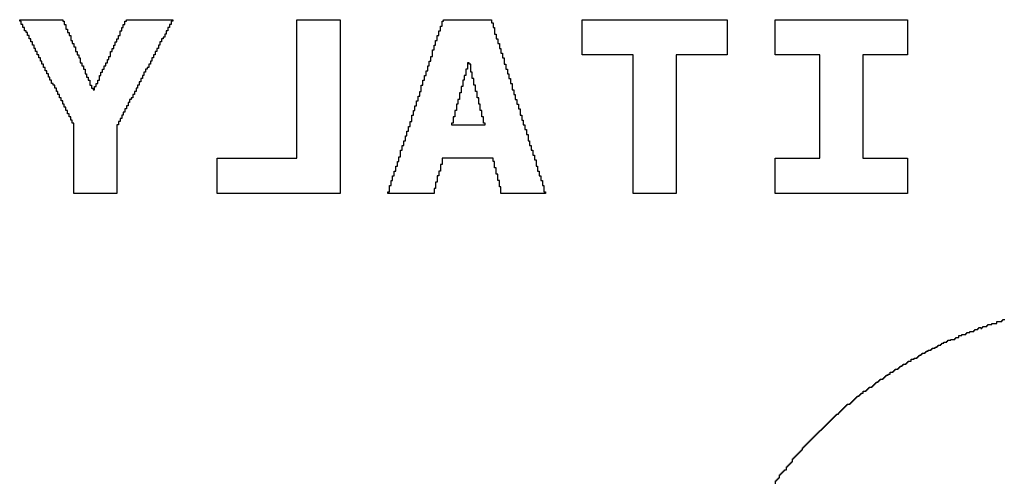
# Model space of a CAD drawing. Header units: millimetres. Extents: x -0.08 to 3.17, y -0.08 to 4.88.
# Tile 8 of 256: x 0.8 to 1.06, y 0.49 to 0.61. Entities that reach past the tile are written whole.
import ezdxf

# ---------------------------------------------------------------- set-up
doc = ezdxf.new("R2010")
doc.units = ezdxf.units.MM
doc.header["$MEASUREMENT"] = 0
doc.layers.add('BottomOverlay', color=54, linetype='Continuous')
doc.layers.add('TopOverlay', color=2, linetype='Continuous')

msp = doc.modelspace()

# ---------------------------------------------------------------- linework, layer by layer
at = {"layer": 'BottomOverlay'}
for p, q in [((0.8044, 0.60902), (0.8044, 0.60944)), ((0.8044, 0.60944), (0.81563, 0.60944)), ((0.80482, 0.60902), (0.8044, 0.60902)), ((0.80482, 0.60819), (0.80482, 0.60902)), ((0.81563, 0.60944), (0.81563, 0.60902)), ((0.81563, 0.60902), (0.81604, 0.60902)), ((0.81604, 0.60902), (0.81604, 0.60819)), ((0.83184, 0.60819), (0.83184, 0.60902)), ((0.83184, 0.60902), (0.83226, 0.60902)), ((0.83226, 0.60902), (0.83226, 0.60944)), ((0.83226, 0.60944), (0.84431, 0.60944)), ((0.84431, 0.60902), (0.8439, 0.60902)), ((0.8439, 0.60902), (0.8439, 0.60819)), ((0.84431, 0.60944), (0.84431, 0.60902)), ((0.87674, 0.59987), (0.87674, 0.60944)), ((0.87674, 0.60944), (0.88796, 0.60944)), ((0.88796, 0.60944), (0.88796, 0.56412)), ((0.91457, 0.60777), (0.91457, 0.60902)), ((0.91457, 0.60902), (0.91498, 0.60902)), ((0.91498, 0.60902), (0.91498, 0.60944)), ((0.91498, 0.60944), (0.92746, 0.60944)), ((0.92746, 0.60944), (0.92746, 0.6086)), ((0.95115, 0.60029), (0.95115, 0.60944)), ((0.95115, 0.60944), (0.98898, 0.60944)), ((0.98898, 0.60944), (0.98898, 0.60029)), ((1.00145, 0.60029), (1.00145, 0.60944)), ((1.00145, 0.60944), (1.00436, 0.60944)), ((1.00436, 0.60944), (1.00478, 0.60944)), ((1.00478, 0.60944), (1.03596, 0.60944)), ((1.03596, 0.60944), (1.03596, 0.60029)), ((0.80524, 0.60819), (0.80482, 0.60819)), ((0.80524, 0.60736), (0.80524, 0.60819)), ((0.80565, 0.60736), (0.80524, 0.60736)), ((0.80565, 0.60653), (0.80565, 0.60736)), ((0.80607, 0.60653), (0.80565, 0.60653)), ((0.80607, 0.60611), (0.80607, 0.60653)), ((0.81604, 0.60819), (0.81646, 0.60819)), ((0.81646, 0.60819), (0.81646, 0.60694)), ((0.81646, 0.60694), (0.81688, 0.60694)), ((0.81688, 0.60694), (0.81688, 0.60611)), ((0.83059, 0.60528), (0.83059, 0.60653)), ((0.83059, 0.60653), (0.83101, 0.60653)), ((0.83101, 0.60653), (0.83101, 0.60736)), ((0.83101, 0.60736), (0.83143, 0.60736)), ((0.83143, 0.60736), (0.83143, 0.60819)), ((0.83143, 0.60819), (0.83184, 0.60819)), ((0.84307, 0.60653), (0.84265, 0.60653)), ((0.84265, 0.60653), (0.84265, 0.60569)), ((0.84348, 0.60736), (0.84307, 0.60736)), ((0.84307, 0.60736), (0.84307, 0.60653)), ((0.8439, 0.60819), (0.84348, 0.60819)), ((0.84348, 0.60819), (0.84348, 0.60736)), ((0.91374, 0.60528), (0.91374, 0.60653)), ((0.91374, 0.60653), (0.91415, 0.60653)), ((0.91415, 0.60653), (0.91415, 0.60777)), ((0.91415, 0.60777), (0.91457, 0.60777)), ((0.92746, 0.6086), (0.92787, 0.6086)), ((0.92787, 0.6086), (0.92787, 0.60736)), ((0.92787, 0.60736), (0.92829, 0.60736)), ((0.92829, 0.60736), (0.92829, 0.60569)), ((0.80648, 0.60611), (0.80607, 0.60611)), ((0.80648, 0.60528), (0.80648, 0.60611)), ((0.8069, 0.60528), (0.80648, 0.60528)), ((0.8069, 0.60445), (0.8069, 0.60528)), ((0.80731, 0.60445), (0.8069, 0.60445)), ((0.80731, 0.60362), (0.80731, 0.60445)), ((0.80773, 0.60362), (0.80731, 0.60362)), ((0.80773, 0.60278), (0.80773, 0.60362)), ((0.81688, 0.60611), (0.81729, 0.60611)), ((0.81729, 0.60611), (0.81729, 0.60528)), ((0.81729, 0.60528), (0.81771, 0.60528)), ((0.81771, 0.60528), (0.81771, 0.60403)), ((0.81771, 0.60403), (0.81812, 0.60403)), ((0.81812, 0.60403), (0.81812, 0.6032)), ((0.82935, 0.60278), (0.82935, 0.60362)), ((0.82935, 0.60362), (0.82976, 0.60362)), ((0.82976, 0.60362), (0.82976, 0.60445)), ((0.82976, 0.60445), (0.83018, 0.60445)), ((0.83018, 0.60445), (0.83018, 0.60528)), ((0.83018, 0.60528), (0.83059, 0.60528)), ((0.8414, 0.60362), (0.84099, 0.60362)), ((0.84099, 0.60362), (0.84099, 0.60278)), ((0.84182, 0.60445), (0.8414, 0.60445)), ((0.8414, 0.60445), (0.8414, 0.60362)), ((0.84223, 0.60486), (0.84182, 0.60486)), ((0.84182, 0.60486), (0.84182, 0.60445)), ((0.84265, 0.60569), (0.84223, 0.60569)), ((0.84223, 0.60569), (0.84223, 0.60486)), ((0.91291, 0.60278), (0.91291, 0.60403)), ((0.91291, 0.60403), (0.91332, 0.60403)), ((0.91332, 0.60403), (0.91332, 0.60528)), ((0.91332, 0.60528), (0.91374, 0.60528)), ((0.92829, 0.60569), (0.9287, 0.60569)), ((0.9287, 0.60569), (0.9287, 0.60445)), ((0.9287, 0.60445), (0.92912, 0.60445)), ((0.92912, 0.60445), (0.92912, 0.6032)), ((0.80815, 0.60278), (0.80773, 0.60278)), ((0.80815, 0.60195), (0.80815, 0.60278)), ((0.80856, 0.60195), (0.80815, 0.60195)), ((0.80856, 0.60112), (0.80856, 0.60195)), ((0.80898, 0.60112), (0.80856, 0.60112)), ((0.80898, 0.60029), (0.80898, 0.60112)), ((0.81812, 0.6032), (0.81854, 0.6032)), ((0.81854, 0.6032), (0.81854, 0.60237)), ((0.81854, 0.60237), (0.81895, 0.60237)), ((0.81895, 0.60237), (0.81895, 0.60112)), ((0.81895, 0.60112), (0.81937, 0.60112)), ((0.81937, 0.60112), (0.81937, 0.60029)), ((0.8281, 0.59987), (0.8281, 0.60112)), ((0.8281, 0.60112), (0.82852, 0.60112)), ((0.82852, 0.60112), (0.82852, 0.60195)), ((0.82852, 0.60195), (0.82893, 0.60195)), ((0.82893, 0.60195), (0.82893, 0.60278)), ((0.82893, 0.60278), (0.82935, 0.60278)), ((0.84016, 0.60112), (0.83974, 0.60112)), ((0.83974, 0.60112), (0.83974, 0.60029)), ((0.84057, 0.60195), (0.84016, 0.60195)), ((0.84016, 0.60195), (0.84016, 0.60112)), ((0.84099, 0.60278), (0.84057, 0.60278)), ((0.84057, 0.60278), (0.84057, 0.60195)), ((0.91207, 0.59987), (0.91207, 0.60154)), ((0.91207, 0.60154), (0.91249, 0.60154)), ((0.91249, 0.60154), (0.91249, 0.60278)), ((0.91249, 0.60278), (0.91291, 0.60278)), ((0.92912, 0.6032), (0.92953, 0.6032)), ((0.92953, 0.6032), (0.92953, 0.60195)), ((0.92953, 0.60195), (0.92995, 0.60195)), ((0.92995, 0.60195), (0.92995, 0.60071)), ((0.80939, 0.60029), (0.80898, 0.60029)), ((0.80939, 0.59946), (0.80939, 0.60029)), ((0.80981, 0.59946), (0.80939, 0.59946)), ((0.80981, 0.59863), (0.80981, 0.59946)), ((0.81022, 0.59863), (0.80981, 0.59863)), ((0.81022, 0.5978), (0.81022, 0.59863)), ((0.81937, 0.60029), (0.81979, 0.60029)), ((0.81979, 0.60029), (0.81979, 0.59946)), ((0.81979, 0.59946), (0.8202, 0.59946)), ((0.8202, 0.59946), (0.8202, 0.59821)), ((0.82727, 0.59821), (0.82727, 0.59904)), ((0.82727, 0.59904), (0.82768, 0.59904)), ((0.82768, 0.59904), (0.82768, 0.59987)), ((0.82768, 0.59987), (0.8281, 0.59987)), ((0.83891, 0.59863), (0.83849, 0.59863)), ((0.83849, 0.59863), (0.83849, 0.5978)), ((0.83932, 0.59946), (0.83891, 0.59946)), ((0.83891, 0.59946), (0.83891, 0.59863)), ((0.83974, 0.60029), (0.83932, 0.60029)), ((0.83932, 0.60029), (0.83932, 0.59946)), ((0.87674, 0.59946), (0.87674, 0.59987)), ((0.87674, 0.57327), (0.87674, 0.59946)), ((0.91124, 0.59738), (0.91124, 0.59863)), ((0.91124, 0.59863), (0.91166, 0.59863)), ((0.91166, 0.59863), (0.91166, 0.59987)), ((0.91166, 0.59987), (0.91207, 0.59987)), ((0.92995, 0.60071), (0.93037, 0.60071)), ((0.93037, 0.60071), (0.93037, 0.59946)), ((0.93037, 0.59946), (0.93078, 0.59946)), ((0.93078, 0.59946), (0.93078, 0.5978)), ((0.96445, 0.60029), (0.95115, 0.60029)), ((0.96445, 0.56412), (0.96445, 0.60029)), ((0.98898, 0.60029), (0.97568, 0.60029)), ((0.97568, 0.60029), (0.97568, 0.59239)), ((1.01309, 0.60029), (1.00145, 0.60029)), ((1.01309, 0.57327), (1.01309, 0.60029)), ((1.03596, 0.60029), (1.02432, 0.60029)), ((1.02432, 0.60029), (1.02432, 0.57327)), ((0.81064, 0.5978), (0.81022, 0.5978)), ((0.81064, 0.59696), (0.81064, 0.5978)), ((0.81106, 0.59696), (0.81064, 0.59696)), ((0.81106, 0.59613), (0.81106, 0.59696)), ((0.81147, 0.59613), (0.81106, 0.59613)), ((0.81147, 0.5953), (0.81147, 0.59613)), ((0.8202, 0.59821), (0.82062, 0.59821)), ((0.82062, 0.59821), (0.82062, 0.59738)), ((0.82062, 0.59738), (0.82103, 0.59738)), ((0.82103, 0.59738), (0.82103, 0.59655)), ((0.82103, 0.59655), (0.82145, 0.59655)), ((0.82145, 0.59655), (0.82145, 0.5953)), ((0.82602, 0.59572), (0.82602, 0.59655)), ((0.82602, 0.59655), (0.82644, 0.59655)), ((0.82644, 0.59655), (0.82644, 0.59738)), ((0.82644, 0.59738), (0.82685, 0.59738)), ((0.82685, 0.59738), (0.82685, 0.59821)), ((0.82685, 0.59821), (0.82727, 0.59821)), ((0.83766, 0.59655), (0.83725, 0.59655)), ((0.83725, 0.59655), (0.83725, 0.59572)), ((0.83808, 0.59696), (0.83766, 0.59696)), ((0.83766, 0.59696), (0.83766, 0.59655)), ((0.83849, 0.5978), (0.83808, 0.5978)), ((0.83808, 0.5978), (0.83808, 0.59696)), ((0.91041, 0.59489), (0.91041, 0.59613)), ((0.91041, 0.59613), (0.91083, 0.59613)), ((0.91083, 0.59613), (0.91083, 0.59738)), ((0.91083, 0.59738), (0.91124, 0.59738)), ((0.92122, 0.59655), (0.9208, 0.59655)), ((0.9208, 0.59655), (0.9208, 0.59489)), ((0.92164, 0.59821), (0.92122, 0.59821)), ((0.92122, 0.59821), (0.92122, 0.59655)), ((0.92164, 0.5978), (0.92164, 0.59821)), ((0.92205, 0.5978), (0.92164, 0.5978)), ((0.92205, 0.59572), (0.92205, 0.5978)), ((0.93078, 0.5978), (0.9312, 0.5978)), ((0.9312, 0.5978), (0.9312, 0.59655)), ((0.9312, 0.59655), (0.93161, 0.59655)), ((0.93161, 0.59655), (0.93161, 0.5953)), ((0.81189, 0.5953), (0.81147, 0.5953)), ((0.81189, 0.59447), (0.81189, 0.5953)), ((0.8123, 0.59447), (0.81189, 0.59447)), ((0.8123, 0.59364), (0.8123, 0.59447)), ((0.81272, 0.59364), (0.8123, 0.59364)), ((0.81272, 0.59281), (0.81272, 0.59364)), ((0.82145, 0.5953), (0.82186, 0.5953)), ((0.82186, 0.5953), (0.82186, 0.59447)), ((0.82186, 0.59447), (0.82228, 0.59447)), ((0.82228, 0.59447), (0.82228, 0.59364)), ((0.82228, 0.59364), (0.8227, 0.59364)), ((0.8227, 0.59364), (0.8227, 0.59239)), ((0.82477, 0.59281), (0.82477, 0.59364)), ((0.82477, 0.59364), (0.82519, 0.59364)), ((0.82519, 0.59364), (0.82519, 0.59489)), ((0.82519, 0.59489), (0.82561, 0.59489)), ((0.82561, 0.59489), (0.82561, 0.59572)), ((0.82561, 0.59572), (0.82602, 0.59572)), ((0.83641, 0.59405), (0.836, 0.59405)), ((0.836, 0.59405), (0.836, 0.59322)), ((0.83683, 0.59489), (0.83641, 0.59489)), ((0.83641, 0.59489), (0.83641, 0.59405)), ((0.83725, 0.59572), (0.83683, 0.59572)), ((0.83683, 0.59572), (0.83683, 0.59489)), ((0.90958, 0.59239), (0.90958, 0.59364)), ((0.90958, 0.59364), (0.91, 0.59364)), ((0.91, 0.59364), (0.91, 0.59489)), ((0.91, 0.59489), (0.91041, 0.59489)), ((0.92039, 0.59364), (0.91997, 0.59364)), ((0.91997, 0.59364), (0.91997, 0.59198)), ((0.9208, 0.59489), (0.92039, 0.59489)), ((0.92039, 0.59489), (0.92039, 0.59364)), ((0.92247, 0.59572), (0.92205, 0.59572)), ((0.92247, 0.59405), (0.92247, 0.59572)), ((0.92288, 0.59405), (0.92247, 0.59405)), ((0.92288, 0.59239), (0.92288, 0.59405)), ((0.93161, 0.5953), (0.93203, 0.5953)), ((0.93203, 0.5953), (0.93203, 0.59405)), ((0.93203, 0.59405), (0.93244, 0.59405)), ((0.93244, 0.59405), (0.93244, 0.59281)), ((0.81313, 0.59281), (0.81272, 0.59281)), ((0.81313, 0.59239), (0.81313, 0.59281)), ((0.81355, 0.59239), (0.81313, 0.59239)), ((0.81355, 0.59156), (0.81355, 0.59239)), ((0.81397, 0.59156), (0.81355, 0.59156)), ((0.81397, 0.59073), (0.81397, 0.59156)), ((0.8227, 0.59239), (0.82311, 0.59239)), ((0.82311, 0.59239), (0.82311, 0.59156)), ((0.82311, 0.59156), (0.82353, 0.59156)), ((0.82353, 0.59156), (0.82353, 0.59114)), ((0.82353, 0.59114), (0.82394, 0.59114)), ((0.82394, 0.59114), (0.82394, 0.59198)), ((0.82394, 0.59198), (0.82436, 0.59198)), ((0.82436, 0.59198), (0.82436, 0.59281)), ((0.82436, 0.59281), (0.82477, 0.59281)), ((0.83517, 0.59156), (0.83475, 0.59156)), ((0.83475, 0.59156), (0.83475, 0.59073)), ((0.83558, 0.59239), (0.83517, 0.59239)), ((0.83517, 0.59239), (0.83517, 0.59156)), ((0.836, 0.59322), (0.83558, 0.59322)), ((0.83558, 0.59322), (0.83558, 0.59239)), ((0.90916, 0.59073), (0.90916, 0.59239)), ((0.90916, 0.59239), (0.90958, 0.59239)), ((0.91997, 0.59198), (0.91956, 0.59198)), ((0.91956, 0.59198), (0.91956, 0.59031)), ((0.9233, 0.59239), (0.92288, 0.59239)), ((0.9233, 0.59073), (0.9233, 0.59239)), ((0.93244, 0.59281), (0.93286, 0.59281)), ((0.93286, 0.59281), (0.93286, 0.59114)), ((0.93286, 0.59114), (0.93328, 0.59114)), ((0.93328, 0.59114), (0.93328, 0.5899)), ((0.97568, 0.59239), (0.97568, 0.59198)), ((0.97568, 0.59198), (0.97568, 0.56412)), ((0.81438, 0.59073), (0.81397, 0.59073)), ((0.81438, 0.5899), (0.81438, 0.59073)), ((0.8148, 0.5899), (0.81438, 0.5899)), ((0.8148, 0.58907), (0.8148, 0.5899)), ((0.81521, 0.58907), (0.8148, 0.58907)), ((0.81521, 0.58823), (0.81521, 0.58907)), ((0.81563, 0.58823), (0.81521, 0.58823)), ((0.81563, 0.5874), (0.81563, 0.58823)), ((0.8335, 0.58865), (0.83309, 0.58865)), ((0.83309, 0.58865), (0.83309, 0.58782)), ((0.83392, 0.58907), (0.8335, 0.58907)), ((0.8335, 0.58907), (0.8335, 0.58865)), ((0.83434, 0.5899), (0.83392, 0.5899)), ((0.83392, 0.5899), (0.83392, 0.58907)), ((0.83475, 0.59073), (0.83434, 0.59073)), ((0.83434, 0.59073), (0.83434, 0.5899)), ((0.90792, 0.58699), (0.90792, 0.58823)), ((0.90792, 0.58823), (0.90833, 0.58823)), ((0.90833, 0.58823), (0.90833, 0.58948)), ((0.90833, 0.58948), (0.90875, 0.58948)), ((0.90875, 0.58948), (0.90875, 0.59073)), ((0.90875, 0.59073), (0.90916, 0.59073)), ((0.91914, 0.58865), (0.91873, 0.58865)), ((0.91873, 0.58865), (0.91873, 0.5874)), ((0.91956, 0.59031), (0.91914, 0.59031)), ((0.91914, 0.59031), (0.91914, 0.58865)), ((0.92371, 0.59073), (0.9233, 0.59073)), ((0.92371, 0.58907), (0.92371, 0.59073)), ((0.92413, 0.58907), (0.92371, 0.58907)), ((0.92413, 0.5874), (0.92413, 0.58907)), ((0.93328, 0.5899), (0.93369, 0.5899)), ((0.93369, 0.5899), (0.93369, 0.58865)), ((0.93369, 0.58865), (0.93411, 0.58865)), ((0.93411, 0.58865), (0.93411, 0.5874)), ((0.81604, 0.5874), (0.81563, 0.5874)), ((0.81604, 0.58699), (0.81604, 0.5874)), ((0.81604, 0.58657), (0.81604, 0.58699)), ((0.81646, 0.58657), (0.81604, 0.58657)), ((0.81646, 0.58574), (0.81646, 0.58657)), ((0.81688, 0.58574), (0.81646, 0.58574)), ((0.81688, 0.58491), (0.81688, 0.58574)), ((0.83226, 0.58616), (0.83184, 0.58616)), ((0.83184, 0.58616), (0.83184, 0.58532)), ((0.83267, 0.58699), (0.83226, 0.58699)), ((0.83226, 0.58699), (0.83226, 0.58616)), ((0.83309, 0.58782), (0.83267, 0.58782)), ((0.83267, 0.58782), (0.83267, 0.58699)), ((0.90709, 0.58449), (0.90709, 0.58574)), ((0.90709, 0.58574), (0.9075, 0.58574)), ((0.9075, 0.58574), (0.9075, 0.58699)), ((0.9075, 0.58699), (0.90792, 0.58699)), ((0.91831, 0.58574), (0.91789, 0.58574)), ((0.91789, 0.58574), (0.91789, 0.58408)), ((0.91873, 0.5874), (0.91831, 0.5874)), ((0.91831, 0.5874), (0.91831, 0.58574)), ((0.92455, 0.5874), (0.92413, 0.5874)), ((0.92455, 0.58574), (0.92455, 0.5874)), ((0.92496, 0.58574), (0.92455, 0.58574)), ((0.92496, 0.58408), (0.92496, 0.58574)), ((0.93411, 0.5874), (0.93452, 0.5874)), ((0.93452, 0.5874), (0.93452, 0.58616)), ((0.93452, 0.58616), (0.93494, 0.58616)), ((0.93494, 0.58616), (0.93494, 0.58449)), ((0.81729, 0.58491), (0.81688, 0.58491)), ((0.81729, 0.58408), (0.81729, 0.58491)), ((0.81771, 0.58408), (0.81729, 0.58408)), ((0.81771, 0.58325), (0.81771, 0.58408)), ((0.81812, 0.58325), (0.81771, 0.58325)), ((0.81812, 0.58241), (0.81812, 0.58325)), ((0.83101, 0.58366), (0.83059, 0.58366)), ((0.83059, 0.58366), (0.83059, 0.58283)), ((0.83143, 0.58449), (0.83101, 0.58449)), ((0.83101, 0.58449), (0.83101, 0.58366)), ((0.83184, 0.58532), (0.83143, 0.58532)), ((0.83143, 0.58532), (0.83143, 0.58449)), ((0.90667, 0.58283), (0.90667, 0.58449)), ((0.90667, 0.58449), (0.90709, 0.58449)), ((0.91789, 0.58408), (0.91748, 0.58408)), ((0.91748, 0.58408), (0.91748, 0.58241)), ((0.92538, 0.58408), (0.92496, 0.58408)), ((0.92538, 0.58241), (0.92538, 0.58408)), ((0.93494, 0.58449), (0.93535, 0.58449)), ((0.93535, 0.58449), (0.93535, 0.58325)), ((0.93535, 0.58325), (0.93577, 0.58325)), ((0.93577, 0.58325), (0.93577, 0.582)), ((0.81854, 0.58241), (0.81812, 0.58241)), ((0.81854, 0.56412), (0.81854, 0.58241)), ((0.83018, 0.582), (0.82976, 0.582)), ((0.82976, 0.582), (0.82976, 0.56412)), ((0.83059, 0.58283), (0.83018, 0.58283)), ((0.83018, 0.58283), (0.83018, 0.582)), ((0.90584, 0.58034), (0.90584, 0.58158)), ((0.90584, 0.58158), (0.90625, 0.58158)), ((0.90625, 0.58158), (0.90625, 0.58283)), ((0.90625, 0.58283), (0.90667, 0.58283)), ((0.91748, 0.58241), (0.91706, 0.58241)), ((0.91706, 0.58241), (0.91706, 0.582)), ((0.91706, 0.582), (0.91748, 0.582)), ((0.91748, 0.582), (0.91789, 0.582)), ((0.91789, 0.582), (0.92579, 0.582)), ((0.92579, 0.58241), (0.92538, 0.58241)), ((0.92579, 0.582), (0.92579, 0.58241)), ((0.93577, 0.582), (0.93619, 0.582)), ((0.93619, 0.582), (0.93619, 0.58075)), ((0.93619, 0.58075), (0.9366, 0.58075)), ((0.9366, 0.58075), (0.9366, 0.5795)), ((0.90501, 0.57784), (0.90501, 0.57909)), ((0.90501, 0.57909), (0.90542, 0.57909)), ((0.90542, 0.57909), (0.90542, 0.58034)), ((0.90542, 0.58034), (0.90584, 0.58034)), ((0.9366, 0.5795), (0.93702, 0.5795)), ((0.93702, 0.5795), (0.93702, 0.57784)), ((0.90376, 0.57368), (0.90376, 0.57535)), ((0.90376, 0.57535), (0.90418, 0.57535)), ((0.90418, 0.57535), (0.90418, 0.57659)), ((0.90418, 0.57659), (0.90459, 0.57659)), ((0.90459, 0.57659), (0.90459, 0.57784)), ((0.90459, 0.57784), (0.90501, 0.57784)), ((0.93702, 0.57784), (0.93743, 0.57784)), ((0.93743, 0.57784), (0.93743, 0.57659)), ((0.93743, 0.57659), (0.93785, 0.57659)), ((0.93785, 0.57659), (0.93785, 0.57535)), ((0.93785, 0.57535), (0.93826, 0.57535)), ((0.93826, 0.57535), (0.93826, 0.5741)), ((0.85595, 0.56412), (0.85595, 0.57327)), ((0.85595, 0.57327), (0.87674, 0.57327)), ((0.90334, 0.57244), (0.90334, 0.57368)), ((0.90334, 0.57368), (0.90376, 0.57368)), ((0.92164, 0.57327), (0.91457, 0.57327)), ((0.91457, 0.57327), (0.91457, 0.57161)), ((0.92205, 0.57327), (0.92164, 0.57327)), ((0.92787, 0.57327), (0.92205, 0.57327)), ((0.92787, 0.57244), (0.92787, 0.57327)), ((0.93826, 0.5741), (0.93868, 0.5741)), ((0.93868, 0.5741), (0.93868, 0.57285)), ((0.93868, 0.57285), (0.9391, 0.57285)), ((0.9391, 0.57285), (0.9391, 0.57119)), ((1.00145, 0.56412), (1.00145, 0.57327)), ((1.00145, 0.57327), (1.01309, 0.57327)), ((1.02432, 0.57327), (1.03596, 0.57327)), ((1.03596, 0.57327), (1.03596, 0.56412)), ((0.90251, 0.56994), (0.90251, 0.57119)), ((0.90251, 0.57119), (0.90293, 0.57119)), ((0.90293, 0.57119), (0.90293, 0.57244)), ((0.90293, 0.57244), (0.90334, 0.57244)), ((0.91457, 0.57161), (0.91415, 0.57161)), ((0.91415, 0.57161), (0.91415, 0.56994)), ((0.92829, 0.57244), (0.92787, 0.57244)), ((0.92829, 0.57077), (0.92829, 0.57244)), ((0.9287, 0.57077), (0.92829, 0.57077)), ((0.9287, 0.56911), (0.9287, 0.57077)), ((0.9391, 0.57119), (0.93951, 0.57119)), ((0.93951, 0.57119), (0.93951, 0.56994)), ((0.90168, 0.56745), (0.90168, 0.5687)), ((0.90168, 0.5687), (0.9021, 0.5687)), ((0.9021, 0.5687), (0.9021, 0.56994)), ((0.9021, 0.56994), (0.90251, 0.56994)), ((0.91374, 0.5687), (0.91332, 0.5687)), ((0.91332, 0.5687), (0.91332, 0.56703)), ((0.91415, 0.56994), (0.91374, 0.56994)), ((0.91374, 0.56994), (0.91374, 0.5687)), ((0.92912, 0.56911), (0.9287, 0.56911)), ((0.92912, 0.56745), (0.92912, 0.56911)), ((0.93951, 0.56994), (0.93993, 0.56994)), ((0.93993, 0.56994), (0.93993, 0.5687)), ((0.93993, 0.5687), (0.94034, 0.5687)), ((0.94034, 0.5687), (0.94034, 0.56745)), ((0.90085, 0.56454), (0.90085, 0.5662)), ((0.90085, 0.5662), (0.90127, 0.5662)), ((0.90127, 0.5662), (0.90127, 0.56745)), ((0.90127, 0.56745), (0.90168, 0.56745)), ((0.91291, 0.56537), (0.91249, 0.56537)), ((0.91249, 0.56537), (0.91249, 0.56412)), ((0.91332, 0.56703), (0.91291, 0.56703)), ((0.91291, 0.56703), (0.91291, 0.56537)), ((0.92953, 0.56745), (0.92912, 0.56745)), ((0.92953, 0.56579), (0.92953, 0.56745)), ((0.92995, 0.56579), (0.92953, 0.56579)), ((0.92995, 0.56412), (0.92995, 0.56579)), ((0.94034, 0.56745), (0.94076, 0.56745)), ((0.94076, 0.56745), (0.94076, 0.5662)), ((0.94076, 0.5662), (0.94117, 0.5662)), ((0.94117, 0.5662), (0.94117, 0.56454)), ((0.82976, 0.56412), (0.81854, 0.56412)), ((0.88796, 0.56412), (0.85595, 0.56412)), ((0.90043, 0.56412), (0.90043, 0.56454)), ((0.90043, 0.56454), (0.90085, 0.56454)), ((0.91249, 0.56412), (0.90043, 0.56412)), ((0.94159, 0.56412), (0.92995, 0.56412)), ((0.94117, 0.56454), (0.94159, 0.56454)), ((0.94159, 0.56454), (0.94159, 0.56412)), ((0.97568, 0.56412), (0.96445, 0.56412)), ((1.03596, 0.56412), (1.00145, 0.56412))]:
    msp.add_line(p, q, dxfattribs=at)
at = {"layer": 'TopOverlay'}
for p, q in [((1.05461, 0.52888), (1.05461, 0.52914)), ((1.05461, 0.52914), (1.05513, 0.52914)), ((1.05513, 0.52914), (1.05513, 0.52888)), ((1.05539, 0.52888), (1.05539, 0.52914)), ((1.05539, 0.52914), (1.05565, 0.52914)), ((1.05565, 0.52914), (1.05565, 0.5294)), ((1.05565, 0.5294), (1.05669, 0.5294)), ((1.05669, 0.5294), (1.05669, 0.52966)), ((1.05669, 0.52966), (1.05695, 0.52966)), ((1.05695, 0.52966), (1.05695, 0.52992)), ((1.05695, 0.52992), (1.05799, 0.52992)), ((1.05799, 0.52992), (1.05799, 0.53018)), ((1.05799, 0.53018), (1.05929, 0.53018)), ((1.05929, 0.53018), (1.05929, 0.5307)), ((1.05929, 0.5307), (1.06059, 0.5307)), ((1.06059, 0.5307), (1.06059, 0.53096)), ((1.06059, 0.53096), (1.06085, 0.53096)), ((1.06085, 0.53096), (1.06085, 0.53122)), ((1.06085, 0.53122), (1.06137, 0.53122)), ((1.04863, 0.52628), (1.04863, 0.52654)), ((1.04863, 0.52654), (1.04941, 0.52654)), ((1.04941, 0.52654), (1.04941, 0.52706)), ((1.04941, 0.52706), (1.05019, 0.52706)), ((1.05019, 0.52706), (1.05019, 0.52732)), ((1.05019, 0.52732), (1.05123, 0.52732)), ((1.05123, 0.52732), (1.05123, 0.52758)), ((1.05123, 0.52758), (1.05149, 0.52758)), ((1.05149, 0.52758), (1.05149, 0.52784)), ((1.05149, 0.52784), (1.05227, 0.52784)), ((1.05227, 0.52784), (1.05227, 0.5281)), ((1.05227, 0.5281), (1.05331, 0.5281)), ((1.05331, 0.5281), (1.05331, 0.52836)), ((1.05331, 0.52836), (1.05357, 0.52836)), ((1.05357, 0.52836), (1.05357, 0.52862)), ((1.05357, 0.52862), (1.05435, 0.52862)), ((1.05435, 0.52862), (1.05435, 0.52888)), ((1.05435, 0.52888), (1.05461, 0.52888)), ((1.05513, 0.52888), (1.05539, 0.52888)), ((1.04369, 0.52394), (1.04369, 0.5242)), ((1.04369, 0.5242), (1.04395, 0.5242)), ((1.04395, 0.5242), (1.04395, 0.52446)), ((1.04395, 0.52446), (1.04473, 0.52446)), ((1.04473, 0.52446), (1.04473, 0.52472)), ((1.04473, 0.52472), (1.04499, 0.52472)), ((1.04499, 0.52472), (1.04499, 0.52498)), ((1.04499, 0.52498), (1.04551, 0.52498)), ((1.04551, 0.52498), (1.04551, 0.52524)), ((1.04551, 0.52524), (1.04629, 0.52524)), ((1.04629, 0.52524), (1.04629, 0.5255)), ((1.04629, 0.5255), (1.04655, 0.5255)), ((1.04655, 0.5255), (1.04655, 0.52576)), ((1.04655, 0.52576), (1.04733, 0.52576)), ((1.04733, 0.52576), (1.04733, 0.52602)), ((1.04733, 0.52602), (1.04837, 0.52602)), ((1.04837, 0.52602), (1.04837, 0.52628)), ((1.04837, 0.52628), (1.04863, 0.52628)), ((1.03875, 0.52134), (1.03875, 0.5216)), ((1.03875, 0.5216), (1.03901, 0.5216)), ((1.03901, 0.5216), (1.03901, 0.52186)), ((1.03901, 0.52186), (1.03953, 0.52186)), ((1.03953, 0.52186), (1.03953, 0.52212)), ((1.03953, 0.52212), (1.03979, 0.52212)), ((1.03979, 0.52212), (1.03979, 0.52238)), ((1.03979, 0.52238), (1.04057, 0.52238)), ((1.04057, 0.52238), (1.04057, 0.52264)), ((1.04057, 0.52264), (1.04083, 0.52264)), ((1.04083, 0.52264), (1.04083, 0.5229)), ((1.04083, 0.5229), (1.04135, 0.5229)), ((1.04135, 0.5229), (1.04135, 0.52316)), ((1.04135, 0.52316), (1.04213, 0.52316)), ((1.04213, 0.52316), (1.04213, 0.52342)), ((1.04213, 0.52342), (1.04239, 0.52342)), ((1.04239, 0.52342), (1.04239, 0.52368)), ((1.04239, 0.52368), (1.04317, 0.52368)), ((1.04317, 0.52368), (1.04317, 0.52394)), ((1.04317, 0.52394), (1.04369, 0.52394)), ((1.03407, 0.51874), (1.03407, 0.519)), ((1.03407, 0.519), (1.03459, 0.519)), ((1.03459, 0.519), (1.03459, 0.51926)), ((1.03459, 0.51926), (1.03485, 0.51926)), ((1.03485, 0.51926), (1.03485, 0.51952)), ((1.03485, 0.51952), (1.03563, 0.51952)), ((1.03563, 0.51952), (1.03563, 0.51978)), ((1.03563, 0.51978), (1.03589, 0.51978)), ((1.03589, 0.51978), (1.03589, 0.52004)), ((1.03589, 0.52004), (1.03615, 0.52004)), ((1.03615, 0.52004), (1.03615, 0.5203)), ((1.03615, 0.5203), (1.03693, 0.5203)), ((1.03693, 0.5203), (1.03693, 0.52082)), ((1.03693, 0.52082), (1.03771, 0.52082)), ((1.03771, 0.52082), (1.03771, 0.52108)), ((1.03771, 0.52108), (1.03849, 0.52108)), ((1.03849, 0.52108), (1.03849, 0.52134)), ((1.03849, 0.52134), (1.03875, 0.52134)), ((1.03017, 0.51614), (1.03017, 0.5164)), ((1.03017, 0.5164), (1.03043, 0.5164)), ((1.03043, 0.5164), (1.03043, 0.51666)), ((1.03043, 0.51666), (1.03095, 0.51666)), ((1.03095, 0.51666), (1.03095, 0.51692)), ((1.03095, 0.51692), (1.03147, 0.51692)), ((1.03147, 0.51692), (1.03147, 0.51744)), ((1.03147, 0.51744), (1.03225, 0.51744)), ((1.03225, 0.51744), (1.03225, 0.5177)), ((1.03225, 0.5177), (1.03251, 0.5177)), ((1.03251, 0.5177), (1.03251, 0.51796)), ((1.03251, 0.51796), (1.03277, 0.51796)), ((1.03277, 0.51796), (1.03277, 0.51822)), ((1.03277, 0.51822), (1.03355, 0.51822)), ((1.03355, 0.51822), (1.03355, 0.51848)), ((1.03355, 0.51848), (1.03381, 0.51848)), ((1.03381, 0.51848), (1.03381, 0.51874)), ((1.03381, 0.51874), (1.03407, 0.51874)), ((1.02679, 0.51354), (1.02679, 0.5138)), ((1.02679, 0.5138), (1.02705, 0.5138)), ((1.02705, 0.5138), (1.02705, 0.51406)), ((1.02705, 0.51406), (1.02731, 0.51406)), ((1.02731, 0.51406), (1.02731, 0.51432)), ((1.02731, 0.51432), (1.02757, 0.51432)), ((1.02757, 0.51432), (1.02757, 0.51458)), ((1.02757, 0.51458), (1.02783, 0.51458)), ((1.02783, 0.51458), (1.02783, 0.51484)), ((1.02783, 0.51484), (1.02835, 0.51484)), ((1.02835, 0.51484), (1.02835, 0.5151)), ((1.02835, 0.5151), (1.02861, 0.5151)), ((1.02861, 0.5151), (1.02861, 0.51536)), ((1.02861, 0.51536), (1.02887, 0.51536)), ((1.02887, 0.51536), (1.02887, 0.51562)), ((1.02887, 0.51562), (1.02965, 0.51562)), ((1.02965, 0.51562), (1.02965, 0.51588)), ((1.02965, 0.51588), (1.02991, 0.51588)), ((1.02991, 0.51588), (1.02991, 0.51614)), ((1.02991, 0.51614), (1.03017, 0.51614)), ((1.02289, 0.51094), (1.02289, 0.5112)), ((1.02289, 0.5112), (1.02341, 0.5112)), ((1.02341, 0.5112), (1.02341, 0.51146)), ((1.02341, 0.51146), (1.02367, 0.51146)), ((1.02367, 0.51146), (1.02367, 0.51172)), ((1.02367, 0.51172), (1.02393, 0.51172)), ((1.02393, 0.51172), (1.02393, 0.51198)), ((1.02393, 0.51198), (1.02445, 0.51198)), ((1.02445, 0.51198), (1.02445, 0.5125)), ((1.02445, 0.5125), (1.02523, 0.5125)), ((1.02523, 0.5125), (1.02523, 0.51276)), ((1.02523, 0.51276), (1.02549, 0.51276)), ((1.02549, 0.51276), (1.02549, 0.51302)), ((1.02549, 0.51302), (1.02575, 0.51302)), ((1.02575, 0.51302), (1.02575, 0.51328)), ((1.02575, 0.51328), (1.02601, 0.51328)), ((1.02601, 0.51328), (1.02601, 0.51354)), ((1.02601, 0.51354), (1.02679, 0.51354)), ((1.01977, 0.50834), (1.01977, 0.5086)), ((1.01977, 0.5086), (1.02003, 0.5086)), ((1.02003, 0.5086), (1.02003, 0.50886)), ((1.02003, 0.50886), (1.02029, 0.50886)), ((1.02029, 0.50886), (1.02029, 0.50912)), ((1.02029, 0.50912), (1.02107, 0.50912)), ((1.02107, 0.50912), (1.02107, 0.50938)), ((1.02107, 0.50938), (1.02133, 0.50938)), ((1.02133, 0.50938), (1.02133, 0.50964)), ((1.02133, 0.50964), (1.02159, 0.50964)), ((1.02159, 0.50964), (1.02159, 0.5099)), ((1.02159, 0.5099), (1.02185, 0.5099)), ((1.02185, 0.5099), (1.02185, 0.51016)), ((1.02185, 0.51016), (1.02211, 0.51016)), ((1.02211, 0.51016), (1.02211, 0.51042)), ((1.02211, 0.51042), (1.02237, 0.51042)), ((1.02237, 0.51042), (1.02237, 0.51068)), ((1.02237, 0.51068), (1.02263, 0.51068)), ((1.02263, 0.51068), (1.02263, 0.51094)), ((1.02263, 0.51094), (1.02289, 0.51094)), ((1.01691, 0.50574), (1.01691, 0.506)), ((1.01691, 0.506), (1.01717, 0.506)), ((1.01717, 0.506), (1.01717, 0.50626)), ((1.01717, 0.50626), (1.01743, 0.50626)), ((1.01743, 0.50626), (1.01743, 0.50652)), ((1.01743, 0.50652), (1.01795, 0.50652)), ((1.01795, 0.50652), (1.01795, 0.50678)), ((1.01795, 0.50678), (1.01821, 0.50678)), ((1.01821, 0.50678), (1.01821, 0.50704)), ((1.01821, 0.50704), (1.01847, 0.50704)), ((1.01847, 0.50704), (1.01847, 0.5073)), ((1.01847, 0.5073), (1.01873, 0.5073)), ((1.01873, 0.5073), (1.01873, 0.50756)), ((1.01873, 0.50756), (1.01899, 0.50756)), ((1.01899, 0.50756), (1.01899, 0.50782)), ((1.01899, 0.50782), (1.01925, 0.50782)), ((1.01925, 0.50782), (1.01925, 0.50808)), ((1.01925, 0.50808), (1.01951, 0.50808)), ((1.01951, 0.50808), (1.01951, 0.50834)), ((1.01951, 0.50834), (1.01977, 0.50834)), ((1.01457, 0.5034), (1.01457, 0.50366)), ((1.01457, 0.50366), (1.01483, 0.50366)), ((1.01483, 0.50366), (1.01483, 0.50392)), ((1.01483, 0.50392), (1.01509, 0.50392)), ((1.01509, 0.50392), (1.01509, 0.50418)), ((1.01509, 0.50418), (1.01535, 0.50418)), ((1.01535, 0.50418), (1.01535, 0.50444)), ((1.01535, 0.50444), (1.01561, 0.50444)), ((1.01561, 0.50444), (1.01561, 0.5047)), ((1.01561, 0.5047), (1.01587, 0.5047)), ((1.01587, 0.5047), (1.01587, 0.50496)), ((1.01587, 0.50496), (1.01613, 0.50496)), ((1.01613, 0.50496), (1.01613, 0.50522)), ((1.01613, 0.50522), (1.01639, 0.50522)), ((1.01639, 0.50522), (1.01639, 0.50548)), ((1.01639, 0.50548), (1.01665, 0.50548)), ((1.01665, 0.50548), (1.01665, 0.50574)), ((1.01665, 0.50574), (1.01691, 0.50574)), ((1.01197, 0.5008), (1.01197, 0.50106)), ((1.01197, 0.50106), (1.01223, 0.50106)), ((1.01223, 0.50106), (1.01223, 0.50132)), ((1.01223, 0.50132), (1.01249, 0.50132)), ((1.01249, 0.50132), (1.01249, 0.50158)), ((1.01249, 0.50158), (1.01275, 0.50158)), ((1.01275, 0.50158), (1.01275, 0.50184)), ((1.01275, 0.50184), (1.01301, 0.50184)), ((1.01301, 0.50184), (1.01301, 0.5021)), ((1.01301, 0.5021), (1.01327, 0.5021)), ((1.01327, 0.5021), (1.01327, 0.50236)), ((1.01327, 0.50236), (1.01353, 0.50236)), ((1.01353, 0.50236), (1.01353, 0.50262)), ((1.01353, 0.50262), (1.01379, 0.50262)), ((1.01379, 0.50262), (1.01379, 0.50288)), ((1.01379, 0.50288), (1.01405, 0.50288)), ((1.01405, 0.50288), (1.01405, 0.50314)), ((1.01405, 0.50314), (1.01431, 0.50314)), ((1.01431, 0.50314), (1.01431, 0.5034)), ((1.01431, 0.5034), (1.01457, 0.5034)), ((1.00937, 0.4982), (1.00937, 0.49846)), ((1.00937, 0.49846), (1.00963, 0.49846)), ((1.00963, 0.49846), (1.00963, 0.49872)), ((1.00963, 0.49872), (1.00989, 0.49872)), ((1.00989, 0.49872), (1.00989, 0.49898)), ((1.00989, 0.49898), (1.01015, 0.49898)), ((1.01015, 0.49898), (1.01015, 0.49924)), ((1.01015, 0.49924), (1.01041, 0.49924)), ((1.01041, 0.49924), (1.01041, 0.4995)), ((1.01041, 0.4995), (1.01067, 0.4995)), ((1.01067, 0.4995), (1.01067, 0.49976)), ((1.01067, 0.49976), (1.01093, 0.49976)), ((1.01093, 0.49976), (1.01093, 0.50002)), ((1.01093, 0.50002), (1.01119, 0.50002)), ((1.01119, 0.50002), (1.01119, 0.50028)), ((1.01119, 0.50028), (1.01145, 0.50028)), ((1.01145, 0.50028), (1.01145, 0.50054)), ((1.01145, 0.50054), (1.01171, 0.50054)), ((1.01171, 0.50054), (1.01171, 0.5008)), ((1.01171, 0.5008), (1.01197, 0.5008)), ((1.00703, 0.4956), (1.00703, 0.49586)), ((1.00703, 0.49586), (1.00729, 0.49586)), ((1.00729, 0.49586), (1.00729, 0.49612)), ((1.00729, 0.49612), (1.00755, 0.49612)), ((1.00755, 0.49612), (1.00755, 0.49638)), ((1.00755, 0.49638), (1.00781, 0.49638)), ((1.00781, 0.49638), (1.00781, 0.49664)), ((1.00781, 0.49664), (1.00807, 0.49664)), ((1.00807, 0.49664), (1.00807, 0.4969)), ((1.00807, 0.4969), (1.00833, 0.4969)), ((1.00833, 0.4969), (1.00833, 0.49716)), ((1.00833, 0.49716), (1.00859, 0.49716)), ((1.00859, 0.49716), (1.00859, 0.49768)), ((1.00859, 0.49768), (1.00885, 0.49768)), ((1.00885, 0.49768), (1.00885, 0.49794)), ((1.00885, 0.49794), (1.00911, 0.49794)), ((1.00911, 0.49794), (1.00911, 0.4982)), ((1.00911, 0.4982), (1.00937, 0.4982)), ((1.00495, 0.493), (1.00495, 0.49326)), ((1.00495, 0.49326), (1.00521, 0.49326)), ((1.00521, 0.49326), (1.00521, 0.49352)), ((1.00521, 0.49352), (1.00547, 0.49352)), ((1.00547, 0.49352), (1.00547, 0.49378)), ((1.00547, 0.49378), (1.00573, 0.49378)), ((1.00573, 0.49378), (1.00573, 0.49404)), ((1.00573, 0.49404), (1.00599, 0.49404)), ((1.00599, 0.49404), (1.00599, 0.49482)), ((1.00599, 0.49482), (1.00625, 0.49482)), ((1.00625, 0.49482), (1.00625, 0.49508)), ((1.00625, 0.49508), (1.00651, 0.49508)), ((1.00651, 0.49508), (1.00651, 0.49534)), ((1.00651, 0.49534), (1.00677, 0.49534)), ((1.00677, 0.49534), (1.00677, 0.4956)), ((1.00677, 0.4956), (1.00703, 0.4956)), ((1.00261, 0.48988), (1.00261, 0.49066)), ((1.00261, 0.49066), (1.00287, 0.49066)), ((1.00287, 0.49066), (1.00287, 0.49092)), ((1.00287, 0.49092), (1.00313, 0.49092)), ((1.00313, 0.49092), (1.00313, 0.49118)), ((1.00313, 0.49118), (1.00339, 0.49118)), ((1.00339, 0.49118), (1.00339, 0.49144)), ((1.00339, 0.49144), (1.00365, 0.49144)), ((1.00365, 0.49144), (1.00365, 0.4917)), ((1.00365, 0.4917), (1.00391, 0.4917)), ((1.00391, 0.4917), (1.00391, 0.49196)), ((1.00391, 0.49196), (1.00443, 0.49196)), ((1.00443, 0.49196), (1.00443, 0.49274)), ((1.00443, 0.49274), (1.00469, 0.49274)), ((1.00469, 0.49274), (1.00469, 0.493)), ((1.00469, 0.493), (1.00495, 0.493)), ((1.00157, 0.48832), (1.00157, 0.4891)), ((1.00157, 0.4891), (1.00183, 0.4891)), ((1.00183, 0.4891), (1.00183, 0.48936)), ((1.00183, 0.48936), (1.00209, 0.48936)), ((1.00209, 0.48936), (1.00209, 0.48962)), ((1.00209, 0.48962), (1.00235, 0.48962)), ((1.00235, 0.48962), (1.00235, 0.48988)), ((1.00235, 0.48988), (1.00261, 0.48988))]:
    msp.add_line(p, q, dxfattribs=at)

doc.saveas('drawing.dxf')
